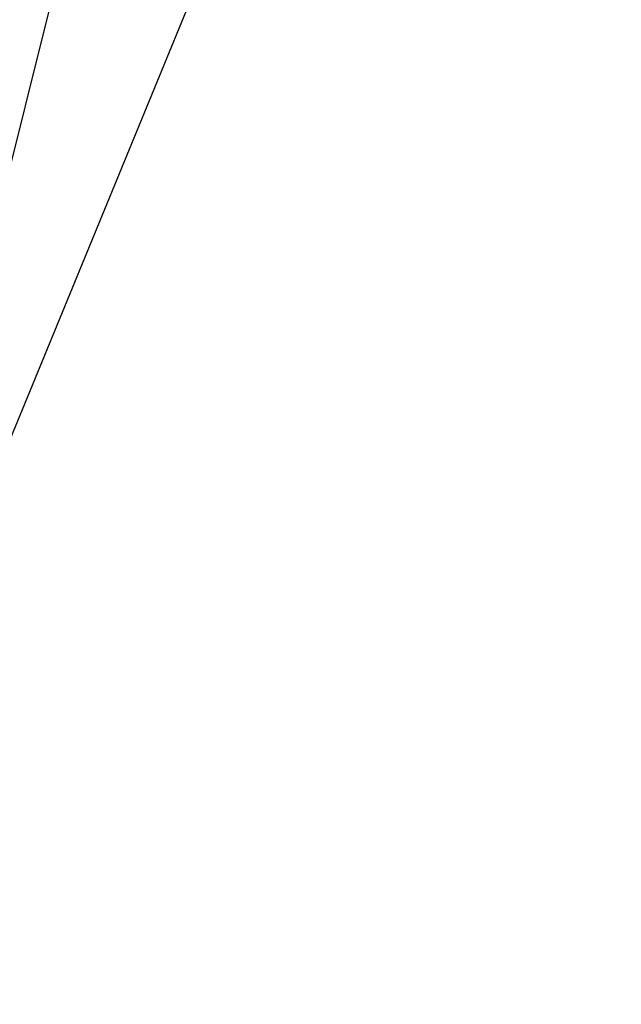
# Model space of a CAD drawing. Header units: inches. Extents: x 0 to 34, y 0 to 22.
# Tile 83 of 118: x 16.491 to 16.906, y 12.785 to 13.463. Entities that reach past the tile are written whole.
import ezdxf

# ---------------------------------------------------------------- set-up
doc = ezdxf.new("R2010")
doc.units = ezdxf.units.IN
doc.header["$LTSCALE"] = 1.87
doc.header["$MEASUREMENT"] = 0
doc.layers.add('DETAIL', color=7, linetype='CONTINUOUS')
doc.styles.get("Standard").update_dxf_attribs({"font": 'txt', "width": 0.8})

# ---------------------------------------------------------------- blocks, each defined once
blk = doc.blocks.new('FLAG_TRIANGLE_BL2', base_point=(16.21596, 13.51196))
at = {"layer": 'DETAIL', "color": 2, "linetype": 'CONTINUOUS'}
for p, q in [((16.70507, 14.23854), (16.36196, 12.8762)), ((16.86266, 14.09487), (16.36196, 12.8762)), ((16.01806, 13.16002), (15.80176, 12.78538)), ((16.23436, 12.78538), (16.01806, 13.16002)), ((16.18196, 12.8762), (16.36196, 12.8762)), ((15.80176, 12.78538), (16.23436, 12.78538))]:
    blk.add_line(p, q, dxfattribs=at)
at = {"layer": 'DETAIL', "color": 2, "linetype": 'CONTINUOUS', "const_width": 0.03125}
for points in [[(16.69708, 14.26884, 1), (16.72833, 14.26884, 1)], [(16.85891, 14.12377, 1), (16.89016, 14.12377, 1)]]:
    blk.add_lwpolyline(points, format="xyb", close=True, dxfattribs=at)
at = {"layer": 'DETAIL', "color": 2, "linetype": 'CONTINUOUS', "width": 0.8}
for s, p in [('2X', (15.56927, 12.81806)), ('4', (15.96638, 12.81368))]:
    blk.add_text(s, height=0.125, dxfattribs=at).set_placement(p)

msp = doc.modelspace()

# ---------------------------------------------------------------- block references
at = {"layer": 'DETAIL', "color": 2, "linetype": 'CONTINUOUS'}
msp.add_blockref('FLAG_TRIANGLE_BL2', (16.21596, 13.51196), dxfattribs=at)

doc.saveas('drawing.dxf')
